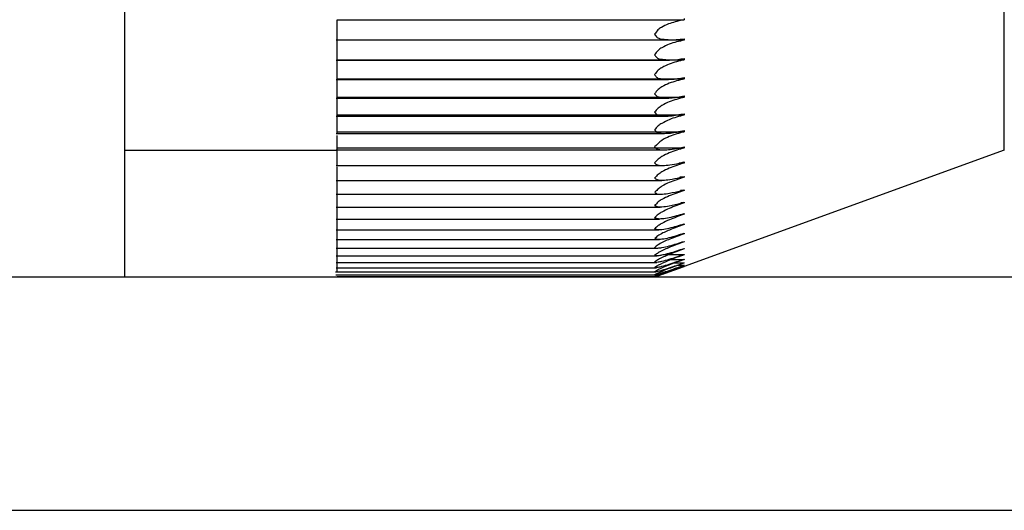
# Model space of a CAD drawing. Header units: millimetres. Extents: x -35 to 777, y -374 to 88.
# Tile 7 of 21: x 112 to 127, y 27 to 35. Entities that reach past the tile are written whole.
import ezdxf

# ---------------------------------------------------------------- set-up
doc = ezdxf.new("R2010")
doc.units = ezdxf.units.MM
doc.header["$LTSCALE"] = 0.173622
doc.layers.add('NoLayerName_001', color=7, linetype='Continuous')

# ---------------------------------------------------------------- blocks, each defined once
blk = doc.blocks.new('JZB_0002')
at = {"layer": 'NoLayerName_001', "color": 250, "linetype": 'Continuous', "lineweight": 25}
for p, q in [((17.8, 7), (17.8, 0)), ((21.15, 4.048), (26.609, 4.048)), ((26.609, 4.048), (26.58, 4.044)), ((26.609, 4.069), (26.609, 4.048)), ((21.133, 3.731), (26.421, 3.731)), ((26.609, 3.729), (21.15, 3.729)), ((26.231, 3.75), (26.421, 3.732)), ((26.421, 3.732), (26.609, 3.75)), ((26.609, 3.75), (26.609, 3.729)), ((21.133, 3.416), (26.382, 3.416)), ((21.15, 3.42), (26.609, 3.42)), ((26.209, 3.437), (26.382, 3.417)), ((26.609, 3.44), (26.609, 3.42)), ((21.133, 3.111), (26.365, 3.111)), ((21.15, 3.12), (26.609, 3.12)), ((26.198, 3.132), (26.365, 3.112)), ((26.609, 3.14), (26.609, 3.12)), ((21.133, 2.817), (26.339, 2.817)), ((21.15, 2.831), (26.609, 2.831)), ((26.144, 2.885), (26.183, 2.841)), ((26.609, 2.85), (26.609, 2.831)), ((21.133, 2.533), (26.32, 2.533)), ((21.15, 2.553), (26.609, 2.553)), ((26.144, 2.594), (26.18, 2.555)), ((26.609, 2.571), (26.609, 2.553)), ((21.133, 2.261), (26.301, 2.261)), ((21.15, 2.288), (26.609, 2.288)), ((26.609, 2.305), (26.609, 2.288)), ((21.15, 2.035), (26.609, 2.035)), ((26.524, 2.031), (26.609, 2.052)), ((26.609, 2.052), (26.609, 2.035)), ((17.8, 2), (21.15, 2)), ((21.133, 2.001), (26.284, 2.001)), ((31.65, 2), (26.15, 0)), ((21.133, 1.755), (26.27, 1.755)), ((26.144, 1.797), (26.163, 1.779)), ((26.534, 1.792), (26.609, 1.812)), ((26.609, 1.796), (26.534, 1.796)), ((26.609, 1.812), (26.609, 1.796)), ((26.149, 1.56), (26.159, 1.546)), ((26.544, 1.568), (26.609, 1.586)), ((26.609, 1.572), (26.544, 1.572)), ((26.609, 1.586), (26.609, 1.572)), ((21.133, 1.523), (26.257, 1.523)), ((21.133, 1.305), (26.238, 1.305)), ((26.151, 1.338), (26.154, 1.328)), ((26.552, 1.358), (26.609, 1.375)), ((26.609, 1.362), (26.552, 1.362)), ((26.609, 1.375), (26.609, 1.362)), ((21.133, 1.102), (26.235, 1.102)), ((26.56, 1.165), (26.609, 1.18)), ((26.609, 1.168), (26.56, 1.168)), ((26.609, 1.18), (26.609, 1.168)), ((26.609, 1.001), (26.609, 0.989)), ((21.133, 0.915), (26.224, 0.915)), ((26.609, 0.838), (26.609, 0.828)), ((21.133, 0.745), (26.212, 0.745)), ((26.609, 0.692), (26.609, 0.683)), ((21.133, 0.591), (26.22, 0.591)), ((26.158, 0.477), (26.144, 0.463)), ((26.154, 0.613), (26.151, 0.606)), ((26.151, 0.606), (26.219, 0.599)), ((26.609, 0.563), (26.609, 0.555)), ((21.133, 0.454), (26.194, 0.454)), ((21.133, 0.334), (26.187, 0.334)), ((26.144, 0.463), (26.194, 0.459)), ((26.162, 0.357), (26.144, 0.341)), ((26.144, 0.341), (26.187, 0.339)), ((26.609, 0.353), (26.273, 0.353)), ((26.609, 0.452), (26.609, 0.445)), ((26.609, 0.359), (26.609, 0.353)), ((21.133, 0.233), (26.18, 0.233)), ((26.144, 0.236), (26.18, 0.237)), ((26.18, 0.237), (26.202, 0.24)), ((26.363, 0.279), (26.609, 0.279)), ((26.431, 0.224), (26.609, 0.224)), ((26.493, 0.187), (26.609, 0.187)), ((26.609, 0.284), (26.609, 0.279)), ((26.609, 0.227), (26.609, 0.224)), ((26.609, 0.189), (26.609, 0.187)), ((26.609, 0.17), (26.609, 0.169)), ((21.121, 0.084), (26.165, 0.084)), ((21.129, 0.037), (26.159, 0.037)), ((21.133, 0.149), (26.173, 0.149)), ((21.15, 0.009), (26.152, 0.009)), ((26.179, 0.106), (26.144, 0.084)), ((26.184, 0.058), (26.144, 0.036))]:
    blk.add_line(p, q, dxfattribs=at)
for points, knots in [([(31.65, 2), (31.65, 2.032), (31.65, 2.159), (31.65, 2.44), (31.65, 2.896), (31.65, 3.51), (31.65, 4.258), (31.65, 5.111), (31.65, 6.037), (31.65, 6.674), (31.65, 7)], [0, 0, 0, 0, 0.096405, 0.380593, 0.842811, 1.464442, 2.222648, 3.086561, 4.023303, 5, 5, 5, 5]), ([(21.15, 3.985), (21.15, 3.993), (21.15, 4.008), (21.15, 4.029), (21.15, 4.042), (21.15, 4.048)], [0, 0, 0, 0, 0.02289791, 0.04556273, 0.06238111, 0.06238111, 0.06238111, 0.06238111]), ([(26.58, 4.044), (26.507, 4.024), (26.392, 4.001), (26.267, 3.941), (26.19, 3.888), (26.162, 3.843), (26.144, 3.821)], [0, 0, 0, 0, 0.2268845, 0.3480658, 0.4160611, 0.5028972, 0.5028972, 0.5028972, 0.5028972]), ([(21.15, 3.73), (21.15, 3.743), (21.15, 3.765), (21.15, 3.796), (21.15, 3.823), (21.15, 3.853), (21.15, 3.896), (21.15, 3.94), (21.15, 3.974), (21.15, 3.985)], [0, 0, 0, 0, 0.0417431, 0.0652011, 0.0925649, 0.1230602, 0.1554943, 0.2209886, 0.2557695, 0.2557695, 0.2557695, 0.2557695]), ([(21.15, 3.667), (21.15, 3.674), (21.15, 3.688), (21.15, 3.709), (21.15, 3.723), (21.15, 3.729)], [0, 0, 0, 0, 0.02003707, 0.04392803, 0.06227075, 0.06227075, 0.06227075, 0.06227075]), ([(26.144, 3.821), (26.158, 3.804), (26.175, 3.777), (26.208, 3.756), (26.223, 3.753), (26.231, 3.75)], [0, 0, 0, 0, 0.065915, 0.091415, 0.1143371, 0.1143371, 0.1143371, 0.1143371]), ([(26.609, 3.729), (26.532, 3.708), (26.409, 3.685), (26.276, 3.621), (26.194, 3.567), (26.163, 3.522), (26.144, 3.499)], [0, 0, 0, 0, 0.2417875, 0.3708125, 0.4422307, 0.5315188, 0.5315188, 0.5315188, 0.5315188]), ([(21.15, 3.415), (21.15, 3.427), (21.15, 3.447), (21.15, 3.475), (21.15, 3.501), (21.15, 3.531), (21.15, 3.573), (21.15, 3.619), (21.15, 3.654), (21.15, 3.667)], [0, 0, 0, 0, 0.036062, 0.0582817, 0.0846757, 0.1145186, 0.146624, 0.2124151, 0.2515975, 0.2515975, 0.2515975, 0.2515975]), ([(21.15, 3.357), (21.15, 3.363), (21.15, 3.377), (21.15, 3.398), (21.15, 3.413), (21.15, 3.42)], [0, 0, 0, 0, 0.01736775, 0.0424194, 0.06223625, 0.06223625, 0.06223625, 0.06223625]), ([(26.144, 3.499), (26.155, 3.486), (26.168, 3.465), (26.191, 3.444), (26.204, 3.439), (26.209, 3.437)], [0, 0, 0, 0, 0.05255222, 0.07375192, 0.09180142, 0.09180142, 0.09180142, 0.09180142]), ([(26.609, 3.42), (26.532, 3.397), (26.409, 3.372), (26.276, 3.307), (26.194, 3.254), (26.163, 3.209), (26.144, 3.187)], [0, 0, 0, 0, 0.2426319, 0.3720143, 0.4434252, 0.5321952, 0.5321952, 0.5321952, 0.5321952]), ([(26.382, 3.417), (26.391, 3.417), (26.467, 3.418), (26.543, 3.432), (26.609, 3.44)], [0, 0, 0, 0, 0.0268665, 0.2282521, 0.2282521, 0.2282521, 0.2282521]), ([(21.15, 3.111), (21.15, 3.121), (21.15, 3.138), (21.15, 3.164), (21.15, 3.189), (21.15, 3.217), (21.15, 3.26), (21.15, 3.303), (21.15, 3.339), (21.15, 3.354), (21.15, 3.357)], [0, 0, 0, 0, 0.0307169, 0.0516373, 0.0769891, 0.1060978, 0.1377865, 0.203694, 0.2353078, 0.2469241, 0.2469241, 0.2469241, 0.2469241]), ([(21.15, 3.058), (21.15, 3.063), (21.15, 3.076), (21.15, 3.097), (21.15, 3.113), (21.15, 3.12)], [0, 0, 0, 0, 0.01487078, 0.04101442, 0.06225102, 0.06225102, 0.06225102, 0.06225102]), ([(26.144, 3.187), (26.153, 3.175), (26.165, 3.159), (26.183, 3.139), (26.193, 3.135), (26.198, 3.132)], [0, 0, 0, 0, 0.0431278, 0.06173784, 0.07726186, 0.07726186, 0.07726186, 0.07726186]), ([(26.609, 3.12), (26.532, 3.096), (26.409, 3.07), (26.276, 3.004), (26.194, 2.951), (26.163, 2.907), (26.144, 2.885)], [0, 0, 0, 0, 0.2434577, 0.3731359, 0.4444004, 0.5320235, 0.5320235, 0.5320235, 0.5320235]), ([(26.365, 3.112), (26.378, 3.112), (26.46, 3.113), (26.541, 3.131), (26.609, 3.14)], [0, 0, 0, 0, 0.038168, 0.2458377, 0.2458377, 0.2458377, 0.2458377]), ([(21.15, 2.816), (21.15, 2.825), (21.15, 2.84), (21.15, 2.863), (21.15, 2.887), (21.15, 2.915), (21.15, 2.957), (21.15, 3), (21.15, 3.037), (21.15, 3.053), (21.15, 3.058)], [0, 0, 0, 0, 0.0257309, 0.0452947, 0.0695349, 0.0978296, 0.1290148, 0.1948581, 0.2269171, 0.2417974, 0.2417974, 0.2417974, 0.2417974]), ([(21.15, 2.769), (21.15, 2.773), (21.15, 2.786), (21.15, 2.807), (21.15, 2.823), (21.15, 2.831)], [0, 0, 0, 0, 0.0125333, 0.03969726, 0.0622954, 0.0622954, 0.0622954, 0.0622954]), ([(26.609, 2.831), (26.532, 2.807), (26.409, 2.778), (26.276, 2.712), (26.195, 2.659), (26.163, 2.615), (26.144, 2.594)], [0, 0, 0, 0, 0.244272, 0.3742025, 0.4453788, 0.5324699, 0.5324699, 0.5324699, 0.5324699]), ([(26.183, 2.841), (26.219, 2.833), (26.27, 2.815), (26.323, 2.818), (26.339, 2.817)], [0, 0, 0, 0, 0.1088562, 0.1578744, 0.1578744, 0.1578744, 0.1578744]), ([(26.339, 2.817), (26.358, 2.818), (26.449, 2.819), (26.538, 2.84), (26.609, 2.85)], [0, 0, 0, 0, 0.0575079, 0.272721, 0.272721, 0.272721, 0.272721]), ([(21.15, 2.532), (21.15, 2.539), (21.15, 2.553), (21.15, 2.573), (21.15, 2.596), (21.15, 2.623), (21.15, 2.664), (21.15, 2.707), (21.15, 2.746), (21.15, 2.763), (21.15, 2.769)], [0, 0, 0, 0, 0.0211359, 0.0392896, 0.0623517, 0.0897549, 0.120351, 0.1859497, 0.2183659, 0.2362693, 0.2362693, 0.2362693, 0.2362693]), ([(21.15, 2.491), (21.15, 2.494), (21.15, 2.507), (21.15, 2.528), (21.15, 2.545), (21.15, 2.553)], [0, 0, 0, 0, 0.01034733, 0.03845717, 0.0623549, 0.0623549, 0.0623549, 0.0623549]), ([(21.15, 2.261), (21.15, 2.266), (21.15, 2.277), (21.15, 2.296), (21.15, 2.318), (21.15, 2.344), (21.15, 2.384), (21.15, 2.427), (21.15, 2.466), (21.15, 2.484), (21.15, 2.491)], [0, 0, 0, 0, 0.0169498, 0.0336435, 0.0554644, 0.0819009, 0.1118242, 0.1769983, 0.2096829, 0.2303744, 0.2303744, 0.2303744, 0.2303744]), ([(26.609, 2.553), (26.532, 2.528), (26.409, 2.498), (26.276, 2.431), (26.195, 2.379), (26.163, 2.336), (26.144, 2.315)], [0, 0, 0, 0, 0.2450397, 0.3751361, 0.4461168, 0.5321972, 0.5321972, 0.5321972, 0.5321972]), ([(26.18, 2.555), (26.197, 2.55), (26.232, 2.536), (26.28, 2.533), (26.309, 2.534), (26.32, 2.534)], [0, 0, 0, 0, 0.0561265, 0.1100407, 0.1430306, 0.1430306, 0.1430306, 0.1430306]), ([(26.32, 2.534), (26.345, 2.535), (26.442, 2.536), (26.538, 2.56), (26.609, 2.571)], [0, 0, 0, 0, 0.0745543, 0.2922798, 0.2922798, 0.2922798, 0.2922798]), ([(21.15, 2.001), (21.15, 2.006), (21.15, 2.015), (21.15, 2.032), (21.15, 2.052), (21.15, 2.077), (21.15, 2.117), (21.15, 2.159), (21.15, 2.199), (21.15, 2.218), (21.15, 2.226)], [0, 0, 0, 0, 0.0131938, 0.0283817, 0.0489016, 0.074299, 0.1034674, 0.1680384, 0.2009017, 0.2241491, 0.2241491, 0.2241491, 0.2241491]), ([(26.144, 2.315), (26.149, 2.31), (26.161, 2.3), (26.17, 2.288), (26.175, 2.282)], [0, 0, 0, 0, 0.02124897, 0.04539299, 0.04539299, 0.04539299, 0.04539299]), ([(26.609, 2.288), (26.532, 2.263), (26.41, 2.232), (26.248, 2.154), (26.183, 2.084), (26.144, 2.05)], [0, 0, 0, 0, 0.2449329, 0.376083, 0.5305108, 0.5305108, 0.5305108, 0.5305108]), ([(26.175, 2.282), (26.193, 2.276), (26.228, 2.262), (26.272, 2.261), (26.295, 2.262), (26.301, 2.262)], [0, 0, 0, 0, 0.0565964, 0.110951, 0.128533, 0.128533, 0.128533, 0.128533]), ([(26.301, 2.262), (26.332, 2.263), (26.436, 2.266), (26.537, 2.292), (26.609, 2.305)], [0, 0, 0, 0, 0.0910898, 0.3115245, 0.3115245, 0.3115245, 0.3115245]), ([(26.144, 2.05), (26.148, 2.046), (26.158, 2.04), (26.164, 2.03), (26.168, 2.025)], [0, 0, 0, 0, 0.01521579, 0.03419388, 0.03419388, 0.03419388, 0.03419388]), ([(26.609, 2.035), (26.532, 2.009), (26.41, 1.975), (26.277, 1.908), (26.196, 1.857), (26.163, 1.817), (26.144, 1.797)], [0, 0, 0, 0, 0.246438, 0.3766471, 0.447034, 0.5306085, 0.5306085, 0.5306085, 0.5306085]), ([(26.168, 2.025), (26.186, 2.019), (26.223, 2), (26.264, 2.004), (26.284, 2.003)], [0, 0, 0, 0, 0.0582131, 0.1200434, 0.1200434, 0.1200434, 0.1200434]), ([(26.284, 2.003), (26.319, 2.005), (26.4, 2.007), (26.479, 2.024), (26.524, 2.031)], [0, 0, 0, 0, 0.1042302, 0.2413245, 0.2413245, 0.2413245, 0.2413245]), ([(21.15, 1.755), (21.15, 1.763), (21.15, 1.777), (21.15, 1.8), (21.15, 1.824), (21.15, 1.862), (21.15, 1.904), (21.15, 1.947), (21.15, 1.976), (21.15, 1.994), (21.15, 2.002)], [0, 0, 0, 0, 0.0235266, 0.0426891, 0.0669778, 0.0953113, 0.1591023, 0.1920545, 0.224041, 0.2463144, 0.2463144, 0.2463144, 0.2463144]), ([(21.15, 1.523), (21.15, 1.529), (21.15, 1.542), (21.15, 1.562), (21.15, 1.585), (21.15, 1.622), (21.15, 1.663), (21.15, 1.705), (21.15, 1.725), (21.15, 1.734)], [0, 0, 0, 0, 0.019094, 0.0368467, 0.0599601, 0.0873811, 0.1502172, 0.1831678, 0.2108302, 0.2108302, 0.2108302, 0.2108302]), ([(26.609, 1.796), (26.532, 1.769), (26.41, 1.734), (26.277, 1.667), (26.196, 1.618), (26.163, 1.578), (26.144, 1.559)], [0, 0, 0, 0, 0.2470505, 0.3772045, 0.447194, 0.5292273, 0.5292273, 0.5292273, 0.5292273]), ([(26.163, 1.779), (26.181, 1.773), (26.215, 1.755), (26.252, 1.758), (26.27, 1.757)], [0, 0, 0, 0, 0.0589903, 0.1105603, 0.1105603, 0.1105603, 0.1105603]), ([(26.27, 1.757), (26.308, 1.76), (26.398, 1.763), (26.485, 1.783), (26.534, 1.792)], [0, 0, 0, 0, 0.1164961, 0.267439, 0.267439, 0.267439, 0.267439]), ([(26.609, 1.572), (26.532, 1.545), (26.411, 1.51), (26.277, 1.443), (26.202, 1.39), (26.169, 1.355), (26.151, 1.338)], [0, 0, 0, 0, 0.2468619, 0.3765514, 0.4458409, 0.5205681, 0.5205681, 0.5205681, 0.5205681]), ([(26.257, 1.525), (26.261, 1.525), (26.304, 1.526), (26.401, 1.536), (26.49, 1.557), (26.544, 1.568)], [0, 0, 0, 0, 0.0141013, 0.1275133, 0.2907024, 0.2907024, 0.2907024, 0.2907024]), ([(21.15, 1.305), (21.15, 1.311), (21.15, 1.321), (21.15, 1.339), (21.15, 1.36), (21.15, 1.397), (21.15, 1.437), (21.15, 1.479), (21.15, 1.499), (21.15, 1.509)], [0, 0, 0, 0, 0.015101, 0.0313952, 0.0532699, 0.0797032, 0.1414122, 0.1742709, 0.2037883, 0.2037883, 0.2037883, 0.2037883]), ([(26.158, 1.547), (26.177, 1.54), (26.208, 1.524), (26.243, 1.525), (26.257, 1.525)], [0, 0, 0, 0, 0.0594402, 0.101767, 0.101767, 0.101767, 0.101767]), ([(21.15, 1.103), (21.15, 1.107), (21.15, 1.116), (21.15, 1.131), (21.15, 1.151), (21.15, 1.187), (21.15, 1.226), (21.15, 1.27), (21.15, 1.293), (21.15, 1.305)], [0, 0, 0, 0, 0.0115617, 0.0263527, 0.0469288, 0.072302, 0.1327146, 0.1653914, 0.2021092, 0.2021092, 0.2021092, 0.2021092]), ([(26.609, 1.362), (26.532, 1.334), (26.412, 1.296), (26.276, 1.236), (26.197, 1.184), (26.163, 1.145), (26.144, 1.125)], [0, 0, 0, 0, 0.247538, 0.3763501, 0.4469166, 0.5287279, 0.5287279, 0.5287279, 0.5287279]), ([(26.154, 1.328), (26.163, 1.323), (26.18, 1.311), (26.21, 1.304), (26.229, 1.305), (26.238, 1.304)], [0, 0, 0, 0, 0.03214531, 0.06132117, 0.08937767, 0.08937767, 0.08937767, 0.08937767]), ([(26.238, 1.304), (26.248, 1.305), (26.296, 1.309), (26.401, 1.323), (26.495, 1.346), (26.552, 1.358)], [0, 0, 0, 0, 0.0290255, 0.1440148, 0.3187469, 0.3187469, 0.3187469, 0.3187469]), ([(21.15, 0.916), (21.15, 0.923), (21.15, 0.937), (21.15, 0.959), (21.15, 0.993), (21.15, 1.031), (21.15, 1.073), (21.15, 1.094), (21.15, 1.105)], [0, 0, 0, 0, 0.0217341, 0.0409552, 0.0651987, 0.1241495, 0.1565548, 0.1890604, 0.1890604, 0.1890604, 0.1890604]), ([(26.609, 1.168), (26.532, 1.139), (26.411, 1.101), (26.278, 1.035), (26.197, 0.989), (26.163, 0.953), (26.144, 0.936)], [0, 0, 0, 0, 0.2485166, 0.378116, 0.4466619, 0.5241532, 0.5241532, 0.5241532, 0.5241532]), ([(26.144, 1.125), (26.163, 1.12), (26.192, 1.106), (26.224, 1.107), (26.235, 1.106)], [0, 0, 0, 0, 0.06030627, 0.09326615, 0.09326615, 0.09326615, 0.09326615]), ([(26.235, 1.106), (26.243, 1.107), (26.291, 1.108), (26.4, 1.124), (26.499, 1.151), (26.56, 1.165)], [0, 0, 0, 0, 0.0252201, 0.1426054, 0.3307727, 0.3307727, 0.3307727, 0.3307727]), ([(26.609, 0.989), (26.532, 0.96), (26.412, 0.921), (26.278, 0.857), (26.198, 0.812), (26.163, 0.779), (26.144, 0.763)], [0, 0, 0, 0, 0.24877, 0.3779153, 0.4458048, 0.5211166, 0.5211166, 0.5211166, 0.5211166]), ([(26.144, 0.936), (26.163, 0.931), (26.189, 0.92), (26.217, 0.92), (26.224, 0.92)], [0, 0, 0, 0, 0.05971462, 0.08203591, 0.08203591, 0.08203591, 0.08203591]), ([(26.224, 0.92), (26.236, 0.921), (26.287, 0.923), (26.417, 0.945), (26.532, 0.98), (26.609, 1.001)], [0, 0, 0, 0, 0.0358601, 0.1536131, 0.3944771, 0.3944771, 0.3944771, 0.3944771]), ([(21.15, 0.745), (21.15, 0.751), (21.15, 0.763), (21.15, 0.783), (21.15, 0.815), (21.15, 0.853), (21.15, 0.894), (21.15, 0.916), (21.15, 0.927)], [0, 0, 0, 0, 0.017551, 0.0353644, 0.0584118, 0.1157391, 0.147784, 0.1814237, 0.1814237, 0.1814237, 0.1814237]), ([(26.609, 0.828), (26.533, 0.799), (26.398, 0.75), (26.253, 0.69), (26.18, 0.64), (26.163, 0.622), (26.154, 0.613)], [0, 0, 0, 0, 0.243728, 0.433345, 0.4682614, 0.5066511, 0.5066511, 0.5066511, 0.5066511]), ([(26.212, 0.749), (26.228, 0.75), (26.283, 0.753), (26.417, 0.78), (26.532, 0.816), (26.609, 0.838)], [0, 0, 0, 0, 0.0480601, 0.1663309, 0.4080662, 0.4080662, 0.4080662, 0.4080662]), ([(21.15, 0.591), (21.15, 0.596), (21.15, 0.606), (21.15, 0.623), (21.15, 0.655), (21.15, 0.691), (21.15, 0.731), (21.15, 0.753), (21.15, 0.765)], [0, 0, 0, 0, 0.0138116, 0.0301684, 0.0519566, 0.1075033, 0.1391001, 0.1736025, 0.1736025, 0.1736025, 0.1736025]), ([(21.15, 0.454), (21.15, 0.458), (21.15, 0.466), (21.15, 0.482), (21.15, 0.511), (21.15, 0.546), (21.15, 0.586), (21.15, 0.608), (21.15, 0.62)], [0, 0, 0, 0, 0.0105203, 0.0253758, 0.045845, 0.0994588, 0.1305208, 0.1656095, 0.1656095, 0.1656095, 0.1656095]), ([(26.144, 0.763), (26.163, 0.758), (26.185, 0.75), (26.209, 0.75), (26.212, 0.749)], [0, 0, 0, 0, 0.05914604, 0.06931723, 0.06931723, 0.06931723, 0.06931723]), ([(26.609, 0.683), (26.534, 0.654), (26.4, 0.605), (26.245, 0.542), (26.176, 0.49), (26.158, 0.477)], [0, 0, 0, 0, 0.2417023, 0.4294336, 0.4981818, 0.4981818, 0.4981818, 0.4981818]), ([(26.219, 0.599), (26.233, 0.6), (26.286, 0.601), (26.418, 0.631), (26.532, 0.669), (26.609, 0.692)], [0, 0, 0, 0, 0.0424024, 0.1595157, 0.402419, 0.402419, 0.402419, 0.402419]), ([(26.609, 0.555), (26.535, 0.527), (26.402, 0.478), (26.25, 0.416), (26.18, 0.369), (26.162, 0.357)], [0, 0, 0, 0, 0.2394841, 0.4243369, 0.4904197, 0.4904197, 0.4904197, 0.4904197]), ([(26.194, 0.459), (26.216, 0.461), (26.278, 0.467), (26.417, 0.502), (26.532, 0.539), (26.609, 0.563)], [0, 0, 0, 0, 0.0663634, 0.1856802, 0.4290932, 0.4290932, 0.4290932, 0.4290932]), ([(21.15, 0.335), (21.15, 0.342), (21.15, 0.355), (21.15, 0.386), (21.15, 0.415), (21.15, 0.439), (21.15, 0.445)], [0, 0, 0, 0, 0.0209965, 0.0400906, 0.0916246, 0.109882, 0.109882, 0.109882, 0.109882]), ([(21.15, 0.233), (21.15, 0.239), (21.15, 0.25), (21.15, 0.278), (21.15, 0.313), (21.15, 0.341), (21.15, 0.353)], [0, 0, 0, 0, 0.0170338, 0.0347004, 0.0840134, 0.1197272, 0.1197272, 0.1197272, 0.1197272]), ([(26.609, 0.445), (26.536, 0.417), (26.405, 0.369), (26.255, 0.309), (26.185, 0.266), (26.167, 0.256)], [0, 0, 0, 0, 0.2366941, 0.4182856, 0.4819314, 0.4819314, 0.4819314, 0.4819314]), ([(26.609, 0.353), (26.537, 0.326), (26.41, 0.279), (26.264, 0.221), (26.194, 0.183), (26.177, 0.174)], [0, 0, 0, 0, 0.2314692, 0.4080004, 0.4688778, 0.4688778, 0.4688778, 0.4688778]), ([(26.187, 0.339), (26.192, 0.339), (26.217, 0.341), (26.28, 0.353), (26.417, 0.387), (26.532, 0.427), (26.609, 0.452)], [0, 0, 0, 0, 0.0146197, 0.0735037, 0.1934378, 0.4376665, 0.4376665, 0.4376665, 0.4376665]), ([(26.202, 0.24), (26.221, 0.244), (26.28, 0.254), (26.417, 0.294), (26.532, 0.333), (26.609, 0.359)], [0, 0, 0, 0, 0.0592656, 0.1798549, 0.4248597, 0.4248597, 0.4248597, 0.4248597]), ([(21.15, 0.15), (21.15, 0.154), (21.15, 0.164), (21.15, 0.189), (21.15, 0.209), (21.15, 0.223)], [0, 0, 0, 0, 0.01348898, 0.02967972, 0.07382708, 0.07382708, 0.07382708, 0.07382708]), ([(21.15, 0.084), (21.15, 0.088), (21.15, 0.096), (21.15, 0.119), (21.15, 0.144), (21.15, 0.164), (21.15, 0.169)], [0, 0, 0, 0, 0.01036165, 0.02503214, 0.06950403, 0.08433218, 0.08433218, 0.08433218, 0.08433218]), ([(26.144, 0.151), (26.163, 0.153), (26.203, 0.156), (26.28, 0.177), (26.416, 0.216), (26.532, 0.258), (26.609, 0.284)], [0, 0, 0, 0, 0.0581477, 0.1178512, 0.2391253, 0.4848694, 0.4848694, 0.4848694, 0.4848694]), ([(26.167, 0.256), (26.163, 0.252), (26.156, 0.245), (26.148, 0.239), (26.144, 0.236)], [0, 0, 0, 0, 0.01561747, 0.02999548, 0.02999548, 0.02999548, 0.02999548]), ([(26.144, 0.084), (26.163, 0.087), (26.203, 0.093), (26.28, 0.116), (26.416, 0.158), (26.532, 0.2), (26.609, 0.227)], [0, 0, 0, 0, 0.0587186, 0.1189233, 0.2409017, 0.4873309, 0.4873309, 0.4873309, 0.4873309]), ([(26.144, 0.036), (26.163, 0.041), (26.202, 0.05), (26.28, 0.074), (26.416, 0.119), (26.532, 0.162), (26.609, 0.189)], [0, 0, 0, 0, 0.0593931, 0.1201395, 0.2428422, 0.4899167, 0.4899167, 0.4899167, 0.4899167]), ([(26.177, 0.174), (26.171, 0.17), (26.161, 0.162), (26.15, 0.154), (26.144, 0.151)], [0, 0, 0, 0, 0.02014442, 0.03974274, 0.03974274, 0.03974274, 0.03974274]), ([(26.144, 0.007), (26.163, 0.013), (26.202, 0.025), (26.279, 0.052), (26.415, 0.099), (26.532, 0.142), (26.609, 0.17)], [0, 0, 0, 0, 0.0603623, 0.1217016, 0.2451257, 0.4927638, 0.4927638, 0.4927638, 0.4927638]), ([(26.609, 0.279), (26.538, 0.252), (26.411, 0.206), (26.267, 0.149), (26.197, 0.115), (26.179, 0.106)], [0, 0, 0, 0, 0.2298295, 0.4043393, 0.4637615, 0.4637615, 0.4637615, 0.4637615]), ([(26.609, 0.224), (26.538, 0.197), (26.432, 0.158), (26.289, 0.103), (26.219, 0.073), (26.184, 0.058)], [0, 0, 0, 0, 0.2271784, 0.3414978, 0.4571633, 0.4571633, 0.4571633, 0.4571633]), ([(26.609, 0.187), (26.541, 0.162), (26.403, 0.112), (26.266, 0.058), (26.198, 0.031)], [0, 0, 0, 0, 0.219424, 0.4399316, 0.4399316, 0.4399316, 0.4399316]), ([(26.609, 0.169), (26.543, 0.145), (26.409, 0.096), (26.276, 0.047), (26.209, 0.022)], [0, 0, 0, 0, 0.2130114, 0.4261397, 0.4261397, 0.4261397, 0.4261397]), ([(26.198, 0.031), (26.193, 0.03), (26.184, 0.026), (26.166, 0.018), (26.153, 0.012), (26.144, 0.007)], [0, 0, 0, 0, 0.01473399, 0.02948402, 0.05890778, 0.05890778, 0.05890778, 0.05890778])]:
    blk.add_open_spline(points, degree=3, knots=knots, dxfattribs=at)

msp = doc.modelspace()

# ---------------------------------------------------------------- linework, layer by layer
at = {"layer": 'NoLayerName_001', "color": 7, "linetype": 'Continuous', "lineweight": 25}
for p, q in [((160.7535, 31), (95.7535, 31)), ((95.7535, 27.3333), (160.7535, 27.3333))]:
    msp.add_line(p, q, dxfattribs=at)

# ---------------------------------------------------------------- block references
at = {"layer": 'NoLayerName_001', "color": 0}
msp.add_blockref('JZB_0002', (95.7535, 31), dxfattribs=at)

doc.saveas('drawing.dxf')
